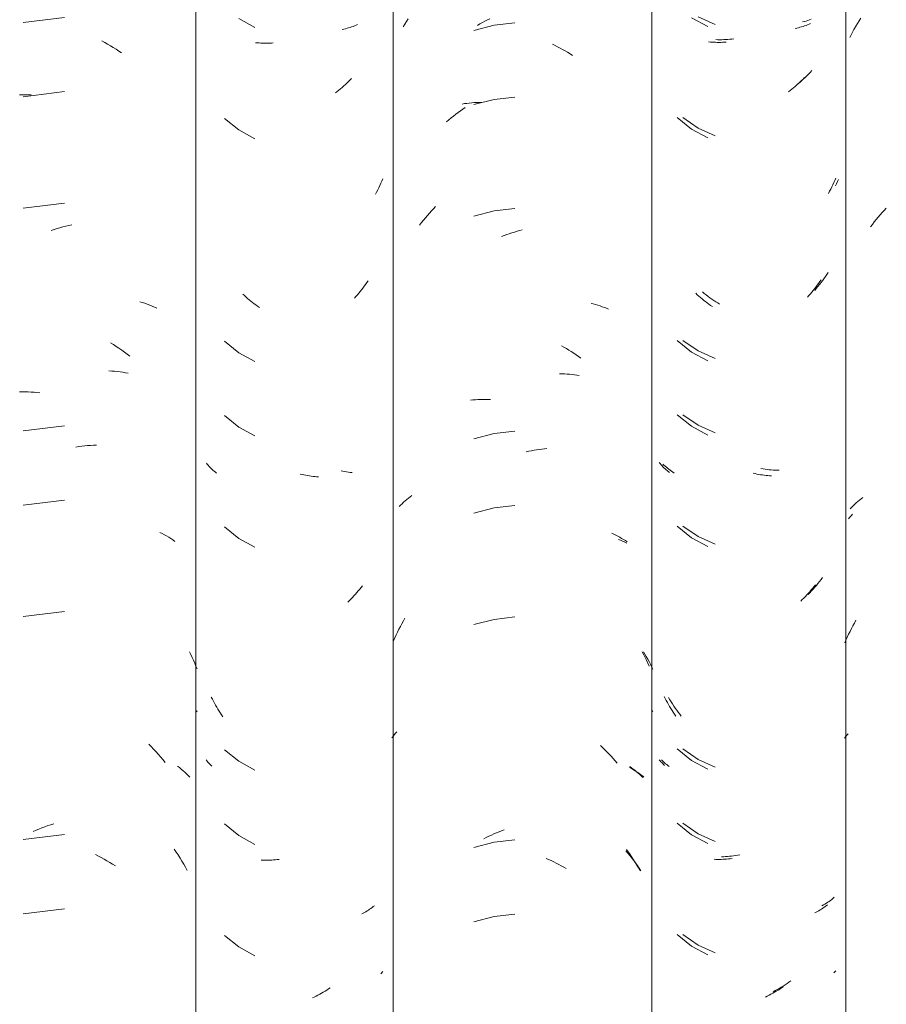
# Model space of a CAD drawing. Header units: metres. Extents: x -27.3 to 21, y -0.3 to 10.3.
# Tile 152 of 237: x 13.621 to 13.972, y 3.062 to 3.462. Entities that reach past the tile are written whole.
import ezdxf

# ---------------------------------------------------------------- set-up
doc = ezdxf.new("R2010")
doc.units = ezdxf.units.M
doc.layers.add('A-GLAZ-CWMG', color=7, linetype='Continuous', lineweight=5)

# ---------------------------------------------------------------- blocks, each defined once
blk = doc.blocks.new('FP_276-FACHADA 03')
at = {"layer": 'A-GLAZ-CWMG', "color": 9, "true_color": 0xc0c0c0}
for p, q in [((19.16595, 3.45593), (19.16652, 3.45703)), ((19.16652, 3.45703), (19.1671, 3.45813)), ((19.1671, 3.45813), (19.1677, 3.45921)), ((19.1677, 3.45921), (19.16832, 3.46029)), ((19.16539, 3.45481), (19.16595, 3.45593)), ((19.16542, 3.26011), (19.166, 3.26072)), ((19.166, 3.26072), (19.16658, 3.26132)), ((19.16487, 3.25949), (19.16542, 3.26011))]:
    blk.add_line(p, q, dxfattribs=at)
blk = doc.blocks.new('FP_277-FACHADA 03')
at = {"layer": 'A-GLAZ-CWMG', "color": 9, "true_color": 0xc0c0c0}
for p, q in [((19.10387, 3.46327), (19.11072, 3.46016)), ((19.147, 3.46132), (19.14628, 3.46113)), ((19.14771, 3.46152), (19.147, 3.46132)), ((19.14841, 3.46173), (19.14771, 3.46152)), ((19.14911, 3.46196), (19.14841, 3.46173)), ((19.14979, 3.4622), (19.14911, 3.46196)), ((19.11184, 3.45393), (19.11104, 3.45396)), ((19.11264, 3.45392), (19.11184, 3.45393)), ((19.11344, 3.45393), (19.11264, 3.45392)), ((19.11425, 3.45395), (19.11344, 3.45393)), ((19.11507, 3.45399), (19.11425, 3.45395)), ((19.11588, 3.45405), (19.11507, 3.45399)), ((19.1167, 3.45412), (19.11588, 3.45405)), ((19.11753, 3.4542), (19.1167, 3.45412)), ((19.11836, 3.45431), (19.11753, 3.4542)), ((19.14936, 3.44065), (19.14867, 3.43994)), ((19.15004, 3.44138), (19.14936, 3.44065)), ((19.14509, 3.43659), (19.14435, 3.43597)), ((19.14582, 3.43724), (19.14509, 3.43659)), ((19.14655, 3.43789), (19.14582, 3.43724)), ((19.14726, 3.43856), (19.14655, 3.43789)), ((19.14797, 3.43924), (19.14726, 3.43856)), ((19.14867, 3.43994), (19.14797, 3.43924)), ((19.14435, 3.43597), (19.1436, 3.43536)), ((19.09768, 3.42231), (19.10387, 3.41805)), ((19.10387, 3.41805), (19.11072, 3.41494)), ((19.16085, 3.3972), (19.16044, 3.39633)), ((19.16001, 3.39547), (19.15957, 3.39462)), ((19.16044, 3.39633), (19.16001, 3.39547)), ((19.15493, 3.35695), (19.15433, 3.35613)), ((19.15551, 3.35778), (19.15493, 3.35695)), ((19.15609, 3.35863), (19.15551, 3.35778)), ((19.15665, 3.35948), (19.15609, 3.35863)), ((19.15182, 3.35297), (19.15117, 3.35221)), ((19.15247, 3.35374), (19.15182, 3.35297)), ((19.1531, 3.35453), (19.15247, 3.35374)), ((19.15372, 3.35532), (19.1531, 3.35453)), ((19.15433, 3.35613), (19.15372, 3.35532)), ((19.10635, 3.35095), (19.1056, 3.35156)), ((19.10711, 3.35036), (19.10635, 3.35095)), ((19.10787, 3.34978), (19.10711, 3.35036)), ((19.10864, 3.34921), (19.10787, 3.34978)), ((19.10942, 3.34866), (19.10864, 3.34921)), ((19.1102, 3.34813), (19.10942, 3.34866)), ((19.11099, 3.34761), (19.1102, 3.34813)), ((19.11179, 3.34711), (19.11099, 3.34761)), ((19.11259, 3.34662), (19.11179, 3.34711)), ((19.09768, 3.33188), (19.10387, 3.32762)), ((19.10387, 3.32762), (19.11072, 3.32451)), ((19.09768, 3.30174), (19.10387, 3.29748)), ((19.10387, 3.29748), (19.11072, 3.29437)), ((19.08997, 3.2813), (19.0895, 3.28174)), ((19.09045, 3.28086), (19.08997, 3.2813)), ((19.09094, 3.28043), (19.09045, 3.28086)), ((19.09145, 3.28001), (19.09094, 3.28043)), ((19.09197, 3.2796), (19.09145, 3.28001)), ((19.09251, 3.2792), (19.09197, 3.2796)), ((19.09305, 3.27881), (19.09251, 3.2792)), ((19.09361, 3.27843), (19.09305, 3.27881)), ((19.09418, 3.27806), (19.09361, 3.27843)), ((19.13019, 3.27977), (19.12936, 3.27991)), ((19.13102, 3.27964), (19.13019, 3.27977)), ((19.13185, 3.27953), (19.13102, 3.27964)), ((19.13268, 3.27943), (19.13185, 3.27953)), ((19.1335, 3.27935), (19.13268, 3.27943)), ((19.13432, 3.27929), (19.1335, 3.27935)), ((19.13514, 3.27924), (19.13432, 3.27929)), ((19.13595, 3.27921), (19.13514, 3.27924)), ((19.13675, 3.2792), (19.13595, 3.27921)), ((19.09768, 3.25653), (19.10387, 3.25227)), ((19.10387, 3.25227), (19.11072, 3.24916)), ((19.15252, 3.23323), (19.15188, 3.23246)), ((19.15315, 3.23402), (19.15252, 3.23323)), ((19.15377, 3.23482), (19.15315, 3.23402)), ((19.15438, 3.23563), (19.15377, 3.23482)), ((19.14921, 3.2295), (19.14852, 3.22879)), ((19.14989, 3.23022), (19.14921, 3.2295)), ((19.15056, 3.23095), (19.14989, 3.23022)), ((19.15123, 3.2317), (19.15056, 3.23095)), ((19.15188, 3.23246), (19.15123, 3.2317)), ((19.09234, 3.18608), (19.09181, 3.18697)), ((19.09288, 3.18521), (19.09234, 3.18608)), ((19.09343, 3.18435), (19.09288, 3.18521)), ((19.094, 3.1835), (19.09343, 3.18435)), ((19.09458, 3.18266), (19.094, 3.1835)), ((19.09517, 3.18184), (19.09458, 3.18266)), ((19.09578, 3.18102), (19.09517, 3.18184)), ((19.09639, 3.18022), (19.09578, 3.18102)), ((19.09702, 3.17943), (19.09639, 3.18022)), ((19.09768, 3.1661), (19.10387, 3.16184)), ((19.08937, 3.1613), (19.08897, 3.16171)), ((19.08978, 3.1609), (19.08937, 3.1613)), ((19.09021, 3.1605), (19.08978, 3.1609)), ((19.10387, 3.16184), (19.11072, 3.15873)), ((19.09065, 3.16011), (19.09021, 3.1605)), ((19.09109, 3.15973), (19.09065, 3.16011)), ((19.09155, 3.15936), (19.09109, 3.15973)), ((19.09202, 3.15899), (19.09155, 3.15936)), ((19.09768, 3.13596), (19.10387, 3.1317)), ((19.10387, 3.1317), (19.11072, 3.12859)), ((19.11414, 3.12238), (19.11334, 3.12236)), ((19.11496, 3.12242), (19.11414, 3.12238)), ((19.11577, 3.12247), (19.11496, 3.12242)), ((19.11659, 3.12254), (19.11577, 3.12247)), ((19.11742, 3.12262), (19.11659, 3.12254)), ((19.11824, 3.12272), (19.11742, 3.12262)), ((19.11907, 3.12284), (19.11824, 3.12272)), ((19.11991, 3.12297), (19.11907, 3.12284)), ((19.12074, 3.12312), (19.11991, 3.12297)), ((19.15809, 3.10506), (19.15757, 3.10465)), ((19.15861, 3.10547), (19.15809, 3.10506)), ((19.15911, 3.1059), (19.15861, 3.10547)), ((19.15474, 3.10279), (19.15414, 3.10245)), ((19.15533, 3.10314), (19.15474, 3.10279)), ((19.15591, 3.1035), (19.15533, 3.10314)), ((19.15647, 3.10387), (19.15591, 3.1035)), ((19.15703, 3.10426), (19.15647, 3.10387)), ((19.15757, 3.10465), (19.15703, 3.10426)), ((19.09768, 3.09074), (19.10387, 3.08648)), ((19.10387, 3.08648), (19.11072, 3.08337)), ((19.13677, 3.06893), (19.13596, 3.06846)), ((19.13757, 3.06941), (19.13677, 3.06893)), ((19.13837, 3.0699), (19.13757, 3.06941)), ((19.13916, 3.07041), (19.13837, 3.0699)), ((19.13995, 3.07094), (19.13916, 3.07041)), ((19.14073, 3.07148), (19.13995, 3.07094)), ((19.1415, 3.07204), (19.14073, 3.07148)), ((19.13515, 3.06802), (19.13433, 3.06759)), ((19.13596, 3.06846), (19.13515, 3.06802))]:
    blk.add_line(p, q, dxfattribs=at)
blk = doc.blocks.new('FP_278-FACHADA 03')
at = {"layer": 'A-GLAZ-CWMG', "color": 9, "true_color": 0xc0c0c0}
for p, q in [((19.0715, 3.25113), (19.07236, 3.25078)), ((19.07236, 3.25078), (19.0732, 3.25041)), ((19.0732, 3.25041), (19.07402, 3.25002)), ((19.07402, 3.25002), (19.07484, 3.24962)), ((19.08162, 3.20552), (19.08221, 3.20455)), ((19.08221, 3.20455), (19.08279, 3.20357)), ((19.08279, 3.20357), (19.08336, 3.20258)), ((19.08336, 3.20258), (19.08391, 3.20158)), ((19.08391, 3.20158), (19.08445, 3.20057)), ((19.08445, 3.20057), (19.08497, 3.19956)), ((19.08497, 3.19956), (19.08548, 3.19853)), ((19.08497, 3.18189), (19.08548, 3.18134)), ((19.07604, 3.15856), (19.07682, 3.15812)), ((19.07682, 3.15812), (19.07759, 3.15766)), ((19.07759, 3.15766), (19.07834, 3.15719)), ((19.07834, 3.15719), (19.07907, 3.15671)), ((19.07907, 3.15671), (19.07979, 3.15621)), ((19.07979, 3.15621), (19.0805, 3.1557)), ((19.0805, 3.1557), (19.08119, 3.15517)), ((19.08119, 3.15517), (19.08186, 3.15463)), ((19.07455, 3.12472), (19.07536, 3.12377)), ((19.07536, 3.12377), (19.07615, 3.12281)), ((19.07615, 3.12281), (19.07693, 3.12183)), ((19.07693, 3.12183), (19.07769, 3.12083)), ((19.07769, 3.12083), (19.07844, 3.11982)), ((19.07844, 3.11982), (19.07917, 3.1188)), ((19.07917, 3.1188), (19.07989, 3.11776)), ((19.07989, 3.11776), (19.08059, 3.1167))]:
    blk.add_line(p, q, dxfattribs=at)
blk = doc.blocks.new('FP_279-FACHADA 03')
at = {"layer": 'A-GLAZ-CWMG', "color": 9, "true_color": 0xc0c0c0}
for p, q in [((18.9596, 3.27878), (18.95885, 3.27893)), ((18.96035, 3.27865), (18.9596, 3.27878)), ((18.96109, 3.27853), (18.96035, 3.27865)), ((18.96184, 3.27842), (18.96109, 3.27853)), ((18.96258, 3.27832), (18.96184, 3.27842)), ((18.96332, 3.27824), (18.96258, 3.27832))]:
    blk.add_line(p, q, dxfattribs=at)
blk = doc.blocks.new('Rectangular Mullion - Telha Fibrocimento - Ondulada-V266-FACHADA 03')
at = {"layer": 'A-GLAZ-CWMG'}
blk.add_line((19.08499, 4.13466), (19.08499, 2.77941), dxfattribs=at)
for name in ['FP_277-FACHADA 03', 'FP_276-FACHADA 03', 'FP_278-FACHADA 03', 'FP_279-FACHADA 03']:
    blk.add_blockref(name, (0, 0), dxfattribs=at)
blk = doc.blocks.new('FP_284-FACHADA 03')
at = {"layer": 'A-GLAZ-CWMG', "color": 9, "true_color": 0xc0c0c0}
for p, q in [((19.16792, 3.45943), (19.16856, 3.46053)), ((19.16856, 3.46053), (19.16922, 3.46162)), ((19.16922, 3.46162), (19.16989, 3.4627)), ((19.16729, 3.45831), (19.16792, 3.45943)), ((19.17859, 3.38377), (19.17942, 3.38468)), ((19.17942, 3.38468), (19.18027, 3.38558)), ((19.17537, 3.37997), (19.17615, 3.38094)), ((19.17615, 3.38094), (19.17695, 3.3819)), ((19.17695, 3.3819), (19.17776, 3.38284)), ((19.17776, 3.38284), (19.17859, 3.38377)), ((19.17383, 3.37799), (19.17459, 3.37899)), ((19.17459, 3.37899), (19.17537, 3.37997)), ((19.16621, 3.26421), (19.16681, 3.26481)), ((19.16681, 3.26481), (19.16742, 3.26539)), ((19.16742, 3.26539), (19.16805, 3.26596)), ((19.16805, 3.26596), (19.16869, 3.26652)), ((19.16869, 3.26652), (19.16935, 3.26707)), ((19.16935, 3.26707), (19.17002, 3.26761)), ((19.17002, 3.26761), (19.17071, 3.26814)), ((19.16563, 3.26361), (19.16621, 3.26421)), ((19.16671, 3.21609), (19.16732, 3.21721)), ((19.16732, 3.21721), (19.16794, 3.21833)), ((19.16442, 3.21149), (19.16497, 3.21265)), ((19.16497, 3.21265), (19.16553, 3.21381)), ((19.16553, 3.21381), (19.16611, 3.21495)), ((19.16611, 3.21495), (19.16671, 3.21609)), ((19.16338, 3.20913), (19.16389, 3.21031)), ((19.16389, 3.21031), (19.16442, 3.21149)), ((19.16334, 3.17051), (19.16381, 3.17109)), ((19.16381, 3.17109), (19.16429, 3.17167)), ((19.16429, 3.17167), (19.16478, 3.17225))]:
    blk.add_line(p, q, dxfattribs=at)
blk = doc.blocks.new('FP_285-FACHADA 03')
at = {"layer": 'A-GLAZ-CWMG', "color": 9, "true_color": 0xc0c0c0}
for p, q in [((19.10121, 3.46283), (19.1078, 3.45928)), ((19.14951, 3.46045), (19.14892, 3.4602)), ((19.14392, 3.45864), (19.14326, 3.45849)), ((19.14457, 3.45879), (19.14392, 3.45864)), ((19.14521, 3.45896), (19.14457, 3.45879)), ((19.14585, 3.45914), (19.14521, 3.45896)), ((19.14648, 3.45933), (19.14585, 3.45914)), ((19.1471, 3.45953), (19.14648, 3.45933)), ((19.14771, 3.45974), (19.1471, 3.45953)), ((19.14832, 3.45997), (19.14771, 3.45974)), ((19.14892, 3.4602), (19.14832, 3.45997)), ((19.10881, 3.45299), (19.10812, 3.45306)), ((19.10951, 3.45294), (19.10881, 3.45299)), ((19.11022, 3.4529), (19.10951, 3.45294)), ((19.11093, 3.45287), (19.11022, 3.4529)), ((19.11164, 3.45285), (19.11093, 3.45287)), ((19.11236, 3.45285), (19.11164, 3.45285)), ((19.11308, 3.45286), (19.11236, 3.45285)), ((19.11381, 3.45289), (19.11308, 3.45286)), ((19.11454, 3.45292), (19.11381, 3.45289)), ((19.11527, 3.45297), (19.11454, 3.45292)), ((19.14519, 3.43674), (19.14454, 3.43615)), ((19.14582, 3.43735), (19.14519, 3.43674)), ((19.14645, 3.43797), (19.14582, 3.43735)), ((19.14708, 3.43861), (19.14645, 3.43797)), ((19.14122, 3.43334), (19.14054, 3.43281)), ((19.1419, 3.43388), (19.14122, 3.43334)), ((19.14257, 3.43443), (19.1419, 3.43388)), ((19.14323, 3.43499), (19.14257, 3.43443)), ((19.14389, 3.43556), (19.14323, 3.43499)), ((19.14454, 3.43615), (19.14389, 3.43556)), ((19.0954, 3.42231), (19.10121, 3.41762)), ((19.10121, 3.41762), (19.1078, 3.41406)), ((19.15934, 3.39683), (19.15895, 3.39593)), ((19.15972, 3.39773), (19.15934, 3.39683)), ((19.15769, 3.3933), (19.15725, 3.39243)), ((19.15812, 3.39417), (19.15769, 3.3933)), ((19.15854, 3.39505), (19.15812, 3.39417)), ((19.15895, 3.39593), (19.15854, 3.39505)), ((19.15725, 3.39243), (19.15679, 3.39158)), ((19.15381, 3.35652), (19.1533, 3.35576)), ((19.15114, 3.35283), (19.15057, 3.35212)), ((19.15169, 3.35355), (19.15114, 3.35283)), ((19.15224, 3.35428), (19.15169, 3.35355)), ((19.15277, 3.35501), (19.15224, 3.35428)), ((19.1533, 3.35576), (19.15277, 3.35501)), ((19.10351, 3.35042), (19.10287, 3.35101)), ((19.10417, 3.34984), (19.10351, 3.35042)), ((19.10483, 3.34927), (19.10417, 3.34984)), ((19.10549, 3.34871), (19.10483, 3.34927)), ((19.10617, 3.34816), (19.10549, 3.34871)), ((19.14883, 3.35007), (19.14823, 3.3494)), ((19.14942, 3.35074), (19.14883, 3.35007)), ((19.15, 3.35143), (19.14942, 3.35074)), ((19.15057, 3.35212), (19.15, 3.35143)), ((19.10685, 3.34763), (19.10617, 3.34816)), ((19.10753, 3.34711), (19.10685, 3.34763)), ((19.10822, 3.3466), (19.10753, 3.34711)), ((19.10892, 3.34611), (19.10822, 3.3466)), ((19.10962, 3.34562), (19.10892, 3.34611)), ((19.0954, 3.33188), (19.10121, 3.32719)), ((19.10121, 3.32719), (19.1078, 3.32364)), ((19.0954, 3.30174), (19.10121, 3.29705)), ((19.10121, 3.29705), (19.1078, 3.29349)), ((19.08843, 3.28188), (19.08807, 3.28232)), ((19.0888, 3.28146), (19.08843, 3.28188)), ((19.08918, 3.28104), (19.0888, 3.28146)), ((19.08958, 3.28063), (19.08918, 3.28104)), ((19.08998, 3.28022), (19.08958, 3.28063)), ((19.0904, 3.27982), (19.08998, 3.28022)), ((19.09083, 3.27943), (19.0904, 3.27982)), ((19.09127, 3.27905), (19.09083, 3.27943)), ((19.09172, 3.27868), (19.09127, 3.27905)), ((19.09218, 3.27831), (19.09172, 3.27868)), ((19.12695, 3.27783), (19.1262, 3.27799)), ((19.1277, 3.27767), (19.12695, 3.27783)), ((19.12845, 3.27753), (19.1277, 3.27767)), ((19.12919, 3.27741), (19.12845, 3.27753)), ((19.12994, 3.27729), (19.12919, 3.27741)), ((19.13068, 3.2772), (19.12994, 3.27729)), ((19.13142, 3.27711), (19.13068, 3.2772)), ((19.13216, 3.27704), (19.13142, 3.27711)), ((19.13289, 3.27698), (19.13216, 3.27704)), ((19.13362, 3.27693), (19.13289, 3.27698)), ((19.0954, 3.25652), (19.10121, 3.25183)), ((19.10121, 3.25183), (19.1078, 3.24828)), ((19.1515, 3.23272), (19.15094, 3.23201)), ((19.14862, 3.22926), (19.14802, 3.2286)), ((19.14921, 3.22993), (19.14862, 3.22926)), ((19.1498, 3.23061), (19.14921, 3.22993)), ((19.15037, 3.23131), (19.1498, 3.23061)), ((19.15094, 3.23201), (19.15037, 3.23131)), ((19.14616, 3.22669), (19.14553, 3.22607)), ((19.14679, 3.22731), (19.14616, 3.22669)), ((19.14741, 3.22795), (19.14679, 3.22731)), ((19.14802, 3.2286), (19.14741, 3.22795)), ((19.09048, 3.18656), (19.09005, 3.18739)), ((19.09091, 3.18574), (19.09048, 3.18656)), ((19.09136, 3.18493), (19.09091, 3.18574)), ((19.09181, 3.18412), (19.09136, 3.18493)), ((19.09228, 3.18332), (19.09181, 3.18412)), ((19.09276, 3.18253), (19.09228, 3.18332)), ((19.09325, 3.18176), (19.09276, 3.18253)), ((19.09375, 3.18098), (19.09325, 3.18176)), ((19.09426, 3.18022), (19.09375, 3.18098)), ((19.09478, 3.17947), (19.09426, 3.18022)), ((19.0954, 3.16609), (19.10121, 3.1614)), ((19.0884, 3.16134), (19.08807, 3.16175)), ((19.08875, 3.16094), (19.0884, 3.16134)), ((19.08911, 3.16055), (19.08875, 3.16094)), ((19.10121, 3.1614), (19.1078, 3.15785)), ((19.08947, 3.16016), (19.08911, 3.16055)), ((19.08985, 3.15978), (19.08947, 3.16016)), ((19.09024, 3.1594), (19.08985, 3.15978)), ((19.0954, 3.13595), (19.10121, 3.13126)), ((19.10121, 3.13126), (19.1078, 3.12771)), ((19.11106, 3.12129), (19.11035, 3.12132)), ((19.11178, 3.12128), (19.11106, 3.12129)), ((19.1125, 3.12128), (19.11178, 3.12128)), ((19.11322, 3.12129), (19.1125, 3.12128)), ((19.11395, 3.12132), (19.11322, 3.12129)), ((19.11468, 3.12136), (19.11395, 3.12132)), ((19.11541, 3.12141), (19.11468, 3.12136)), ((19.11615, 3.12148), (19.11541, 3.12141)), ((19.11688, 3.12156), (19.11615, 3.12148)), ((19.11763, 3.12165), (19.11688, 3.12156)), ((19.1534, 3.10077), (19.15288, 3.10045)), ((19.15392, 3.10109), (19.1534, 3.10077)), ((19.15442, 3.10143), (19.15392, 3.10109)), ((19.15491, 3.10178), (19.15442, 3.10143)), ((19.1554, 3.10213), (19.15491, 3.10178)), ((19.15587, 3.10249), (19.1554, 3.10213)), ((19.15633, 3.10287), (19.15587, 3.10249)), ((19.1518, 3.09984), (19.15125, 3.09955)), ((19.15235, 3.10014), (19.1518, 3.09984)), ((19.15288, 3.10045), (19.15235, 3.10014)), ((19.0954, 3.09074), (19.10121, 3.08605)), ((19.10121, 3.08605), (19.1078, 3.08249)), ((19.15934, 3.07567), (19.15895, 3.07522)), ((19.15972, 3.07612), (19.15934, 3.07567)), ((19.13771, 3.0691), (19.137, 3.06864)), ((19.13841, 3.06958), (19.13771, 3.0691)), ((19.13192, 3.06579), (19.13119, 3.06543)), ((19.13266, 3.06615), (19.13192, 3.06579)), ((19.13339, 3.06654), (19.13266, 3.06615)), ((19.13412, 3.06693), (19.13339, 3.06654)), ((19.13485, 3.06734), (19.13412, 3.06693)), ((19.13557, 3.06776), (19.13485, 3.06734)), ((19.13629, 3.06819), (19.13557, 3.06776)), ((19.137, 3.06864), (19.13629, 3.06819))]:
    blk.add_line(p, q, dxfattribs=at)
blk = doc.blocks.new('FP_286-FACHADA 03')
at = {"layer": 'A-GLAZ-CWMG', "color": 9, "true_color": 0xc0c0c0}
for p, q in [((18.98476, 3.46024), (18.98541, 3.46133)), ((18.98541, 3.46133), (18.98608, 3.46242)), ((19.01521, 3.46032), (19.01623, 3.46088)), ((19.01623, 3.46088), (19.01725, 3.46142)), ((19.01725, 3.46142), (19.01828, 3.46194)), ((19.01828, 3.46194), (19.01931, 3.46244)), ((19.02938, 3.46081), (19.02098, 3.45984)), ((18.98412, 3.45913), (18.98476, 3.46024)), ((19.02098, 3.45984), (19.0128, 3.45771)), ((19.0142, 3.45975), (19.01521, 3.46032)), ((19.04473, 3.45209), (19.04577, 3.45159)), ((19.04577, 3.45159), (19.04679, 3.45107)), ((19.04679, 3.45107), (19.04782, 3.45053)), ((19.04782, 3.45053), (19.04883, 3.44998)), ((19.04883, 3.44998), (19.04985, 3.44941)), ((19.04985, 3.44941), (19.05085, 3.44882)), ((19.05085, 3.44882), (19.05186, 3.44821)), ((19.05186, 3.44821), (19.05285, 3.44758)), ((19.02098, 3.4297), (19.0128, 3.42757)), ((19.01291, 3.42839), (19.01392, 3.42844)), ((19.01392, 3.42844), (19.01493, 3.42848)), ((19.01493, 3.42848), (19.01595, 3.42851)), ((19.02938, 3.43067), (19.02098, 3.4297)), ((19.00634, 3.42439), (19.0073, 3.42511)), ((19.0073, 3.42511), (19.00826, 3.4258)), ((19.00798, 3.42783), (19.00896, 3.42798)), ((19.00826, 3.4258), (19.00924, 3.42648)), ((19.00896, 3.42798), (19.00994, 3.42811)), ((19.00994, 3.42811), (19.01092, 3.42822)), ((19.01092, 3.42822), (19.01191, 3.42831)), ((19.01191, 3.42831), (19.01291, 3.42839)), ((19.00167, 3.42058), (19.00259, 3.42138)), ((19.00259, 3.42138), (19.00351, 3.42216)), ((19.00351, 3.42216), (19.00445, 3.42292)), ((19.00445, 3.42292), (19.00539, 3.42366)), ((19.00539, 3.42366), (19.00634, 3.42439)), ((18.99556, 3.38445), (18.9964, 3.38535)), ((18.9964, 3.38535), (18.99725, 3.38624)), ((19.02098, 3.38449), (19.0128, 3.38235)), ((19.02938, 3.38545), (19.02098, 3.38449)), ((18.99153, 3.37972), (18.99231, 3.38069)), ((18.99231, 3.38069), (18.9931, 3.38165)), ((18.9931, 3.38165), (18.99391, 3.3826)), ((18.99391, 3.3826), (18.99473, 3.38353)), ((18.99473, 3.38353), (18.99556, 3.38445)), ((18.99076, 3.37873), (18.99153, 3.37972)), ((19.03139, 3.37647), (19.03245, 3.37674)), ((19.02401, 3.37405), (19.02506, 3.37445)), ((19.02506, 3.37445), (19.02611, 3.37483)), ((19.02611, 3.37483), (19.02716, 3.3752)), ((19.02716, 3.3752), (19.02822, 3.37554)), ((19.02822, 3.37554), (19.02928, 3.37587)), ((19.02928, 3.37587), (19.03033, 3.37618)), ((19.03033, 3.37618), (19.03139, 3.37647)), ((19.06035, 3.34693), (19.06128, 3.3467)), ((19.06128, 3.3467), (19.0622, 3.34644)), ((19.0622, 3.34644), (19.0631, 3.34618)), ((19.0631, 3.34618), (19.064, 3.34589)), ((19.064, 3.34589), (19.06489, 3.34559)), ((19.06489, 3.34559), (19.06577, 3.34528)), ((19.06577, 3.34528), (19.06664, 3.34495)), ((19.06664, 3.34495), (19.06749, 3.3446)), ((19.04831, 3.3297), (19.04932, 3.32913)), ((19.04932, 3.32913), (19.05033, 3.32855)), ((19.05033, 3.32855), (19.05134, 3.32795)), ((19.05134, 3.32795), (19.05233, 3.32734)), ((19.05233, 3.32734), (19.05333, 3.3267)), ((19.05333, 3.3267), (19.05431, 3.32605)), ((19.05431, 3.32605), (19.05529, 3.32538)), ((19.05529, 3.32538), (19.05626, 3.3247)), ((19.04761, 3.31831), (19.04863, 3.3183)), ((19.04863, 3.3183), (19.04964, 3.31827)), ((19.04964, 3.31827), (19.05065, 3.31822)), ((19.05065, 3.31822), (19.05165, 3.31816)), ((19.05165, 3.31816), (19.05265, 3.31807)), ((19.05265, 3.31807), (19.05364, 3.31797)), ((19.05364, 3.31797), (19.05462, 3.31785)), ((19.05462, 3.31785), (19.0556, 3.31772)), ((19.0114, 3.30769), (19.01239, 3.30778)), ((19.01239, 3.30778), (19.0134, 3.30784)), ((19.0134, 3.30784), (19.0144, 3.30789)), ((19.0144, 3.30789), (19.01542, 3.30793)), ((19.01542, 3.30793), (19.01644, 3.30794)), ((19.01644, 3.30794), (19.01746, 3.30794)), ((19.01746, 3.30794), (19.01849, 3.30791)), ((19.01849, 3.30791), (19.01952, 3.30787)), ((19.02098, 3.29406), (19.0128, 3.29192)), ((19.02938, 3.29503), (19.02098, 3.29406)), ((19.03405, 3.28669), (19.0351, 3.28691)), ((19.0351, 3.28691), (19.03616, 3.28712)), ((19.03616, 3.28712), (19.03722, 3.2873)), ((19.03722, 3.2873), (19.03827, 3.28747)), ((19.03827, 3.28747), (19.03932, 3.28762)), ((19.03932, 3.28762), (19.04037, 3.28776)), ((19.04037, 3.28776), (19.04141, 3.28787)), ((19.04141, 3.28787), (19.04246, 3.28797)), ((18.98689, 3.2684), (18.98759, 3.26892)), ((18.98242, 3.26445), (18.98301, 3.26505)), ((18.98301, 3.26505), (18.98362, 3.26564)), ((18.98362, 3.26564), (18.98425, 3.26621)), ((18.98425, 3.26621), (18.98489, 3.26678)), ((18.98489, 3.26678), (18.98554, 3.26733)), ((18.98554, 3.26733), (18.98621, 3.26787)), ((18.98621, 3.26787), (18.98689, 3.2684)), ((19.02938, 3.26488), (19.02098, 3.26392)), ((19.02098, 3.26392), (19.0128, 3.26178)), ((19.06876, 3.25362), (19.06959, 3.25324)), ((19.06959, 3.25324), (19.07041, 3.25284)), ((19.07041, 3.25284), (19.07121, 3.25243)), ((19.07121, 3.25243), (19.072, 3.25201)), ((19.072, 3.25201), (19.07278, 3.25157)), ((19.07278, 3.25157), (19.07355, 3.25112)), ((19.07355, 3.25112), (19.0743, 3.25065)), ((19.0743, 3.25065), (19.07504, 3.25017)), ((18.98292, 3.21579), (18.98352, 3.21692)), ((18.98352, 3.21692), (18.98415, 3.21803)), ((18.98415, 3.21803), (18.98478, 3.21914)), ((19.02098, 3.2187), (19.0128, 3.21657)), ((19.02938, 3.21967), (19.02098, 3.2187)), ((18.98119, 3.21235), (18.98175, 3.21351)), ((18.98175, 3.21351), (18.98233, 3.21466)), ((18.98233, 3.21466), (18.98292, 3.21579)), ((18.98012, 3.21001), (18.98065, 3.21118)), ((18.98065, 3.21118), (18.98119, 3.21235)), ((19.08115, 3.20548), (19.08174, 3.20436)), ((19.08174, 3.20436), (19.08231, 3.20322)), ((19.08231, 3.20322), (19.08287, 3.20207)), ((19.08287, 3.20207), (19.08341, 3.20092)), ((19.08341, 3.20092), (19.08393, 3.19975)), ((18.981, 3.17249), (18.98155, 3.1731)), ((18.97945, 3.17058), (18.97995, 3.17122)), ((18.97995, 3.17122), (18.98047, 3.17186)), ((18.98047, 3.17186), (18.981, 3.17249)), ((19.06415, 3.16751), (19.06503, 3.16667)), ((19.06503, 3.16667), (19.06591, 3.16581)), ((19.06591, 3.16581), (19.06678, 3.16494)), ((19.06678, 3.16494), (19.06763, 3.16406)), ((19.06763, 3.16406), (19.06847, 3.16315)), ((19.06847, 3.16315), (19.06931, 3.16224)), ((19.06931, 3.16224), (19.07013, 3.16131)), ((19.07013, 3.16131), (19.07093, 3.16036)), ((19.07613, 3.159), (19.07684, 3.15848)), ((19.07684, 3.15848), (19.07753, 3.15796)), ((19.07753, 3.15796), (19.07821, 3.15743)), ((19.07821, 3.15743), (19.07887, 3.15688)), ((19.07887, 3.15688), (19.07951, 3.15632)), ((19.07951, 3.15632), (19.08015, 3.15575)), ((19.08015, 3.15575), (19.08076, 3.15517)), ((19.08076, 3.15517), (19.08137, 3.15458)), ((19.023, 3.1325), (19.02405, 3.13292)), ((19.02405, 3.13292), (19.0251, 3.13332)), ((19.01679, 3.1296), (19.01782, 3.13013)), ((19.01782, 3.13013), (19.01884, 3.13064)), ((19.01884, 3.13064), (19.01988, 3.13113)), ((19.01988, 3.13113), (19.02092, 3.13161)), ((19.02092, 3.13161), (19.02196, 3.13206)), ((19.02938, 3.12924), (19.02098, 3.12827)), ((19.02196, 3.13206), (19.023, 3.1325)), ((19.02098, 3.12827), (19.0128, 3.12614)), ((19.07478, 3.1253), (19.07551, 3.12427)), ((19.04209, 3.12171), (19.04313, 3.12126)), ((19.04313, 3.12126), (19.04417, 3.12079)), ((19.04417, 3.12079), (19.0452, 3.1203)), ((19.07551, 3.12427), (19.07623, 3.12323)), ((19.07623, 3.12323), (19.07693, 3.12218)), ((19.07693, 3.12218), (19.07762, 3.12112)), ((19.07762, 3.12112), (19.0783, 3.12005)), ((19.0452, 3.1203), (19.04623, 3.11979)), ((19.04623, 3.11979), (19.04726, 3.11926)), ((19.04726, 3.11926), (19.04828, 3.11872)), ((19.04828, 3.11872), (19.04929, 3.11815)), ((19.04929, 3.11815), (19.0503, 3.11757)), ((19.0783, 3.12005), (19.07896, 3.11896)), ((19.07896, 3.11896), (19.0796, 3.11786)), ((19.0796, 3.11786), (19.08023, 3.11675)), ((19.02098, 3.09813), (19.0128, 3.096)), ((19.02938, 3.0991), (19.02098, 3.09813))]:
    blk.add_line(p, q, dxfattribs=at)
blk = doc.blocks.new('FP_287-FACHADA 03')
at = {"layer": 'A-GLAZ-CWMG', "color": 9, "true_color": 0xc0c0c0}
for p, q in [((18.91728, 3.46252), (18.92386, 3.45895)), ((18.95996, 3.45825), (18.9593, 3.4581)), ((18.96061, 3.4584), (18.95996, 3.45825)), ((18.96126, 3.45857), (18.96061, 3.4584)), ((18.96189, 3.45875), (18.96126, 3.45857)), ((18.96252, 3.45894), (18.96189, 3.45875)), ((18.96315, 3.45914), (18.96252, 3.45894)), ((18.96376, 3.45935), (18.96315, 3.45914)), ((18.96437, 3.45958), (18.96376, 3.45935)), ((18.96496, 3.45981), (18.96437, 3.45958)), ((18.96555, 3.46006), (18.96496, 3.45981)), ((18.92487, 3.45266), (18.92417, 3.45273)), ((18.92557, 3.4526), (18.92487, 3.45266)), ((18.92627, 3.45256), (18.92557, 3.4526)), ((18.92698, 3.45253), (18.92627, 3.45256)), ((18.92769, 3.45251), (18.92698, 3.45253)), ((18.92841, 3.45251), (18.92769, 3.45251)), ((18.92913, 3.45252), (18.92841, 3.45251)), ((18.92986, 3.45254), (18.92913, 3.45252)), ((18.93059, 3.45258), (18.92986, 3.45254)), ((18.93132, 3.45262), (18.93059, 3.45258)), ((18.96187, 3.43696), (18.96123, 3.43635)), ((18.9625, 3.43758), (18.96187, 3.43696)), ((18.96312, 3.43821), (18.9625, 3.43758)), ((18.95726, 3.43295), (18.95658, 3.43243)), ((18.95794, 3.43349), (18.95726, 3.43295)), ((18.95861, 3.43404), (18.95794, 3.43349)), ((18.95928, 3.4346), (18.95861, 3.43404)), ((18.95994, 3.43517), (18.95928, 3.4346)), ((18.96059, 3.43576), (18.95994, 3.43517)), ((18.96123, 3.43635), (18.96059, 3.43576)), ((18.91148, 3.42201), (18.91728, 3.41731)), ((18.91728, 3.41731), (18.92386, 3.41373)), ((18.97544, 3.39657), (18.97504, 3.39565)), ((18.97583, 3.3975), (18.97544, 3.39657)), ((18.97376, 3.39295), (18.9733, 3.39206)), ((18.9742, 3.39384), (18.97376, 3.39295)), ((18.97463, 3.39474), (18.9742, 3.39384)), ((18.97504, 3.39565), (18.97463, 3.39474)), ((18.9733, 3.39206), (18.97284, 3.39118)), ((18.96774, 3.35315), (18.96718, 3.35244)), ((18.96828, 3.35388), (18.96774, 3.35315)), ((18.96882, 3.35462), (18.96828, 3.35388)), ((18.96934, 3.35536), (18.96882, 3.35462)), ((18.96986, 3.35612), (18.96934, 3.35536)), ((18.91958, 3.3501), (18.91893, 3.3507)), ((18.92023, 3.34952), (18.91958, 3.3501)), ((18.92089, 3.34894), (18.92023, 3.34952)), ((18.92155, 3.34839), (18.92089, 3.34894)), ((18.96487, 3.34967), (18.96427, 3.34901)), ((18.96546, 3.35035), (18.96487, 3.34967)), ((18.96605, 3.35103), (18.96546, 3.35035)), ((18.96662, 3.35173), (18.96605, 3.35103)), ((18.96718, 3.35244), (18.96662, 3.35173)), ((18.92223, 3.34784), (18.92155, 3.34839)), ((18.9229, 3.3473), (18.92223, 3.34784)), ((18.92359, 3.34678), (18.9229, 3.3473)), ((18.92428, 3.34627), (18.92359, 3.34678)), ((18.92497, 3.34577), (18.92428, 3.34627)), ((18.92567, 3.34529), (18.92497, 3.34577)), ((18.91148, 3.33158), (18.91728, 3.32688)), ((18.91728, 3.32688), (18.92386, 3.3233)), ((18.91148, 3.30144), (18.91728, 3.29673)), ((18.91728, 3.29673), (18.92386, 3.29316)), ((18.90453, 3.28164), (18.90417, 3.28207)), ((18.9049, 3.28121), (18.90453, 3.28164)), ((18.90528, 3.28078), (18.9049, 3.28121)), ((18.90567, 3.28037), (18.90528, 3.28078)), ((18.90608, 3.27996), (18.90567, 3.28037)), ((18.9065, 3.27955), (18.90608, 3.27996)), ((18.90693, 3.27916), (18.9065, 3.27955)), ((18.90737, 3.27877), (18.90693, 3.27916)), ((18.90782, 3.27839), (18.90737, 3.27877)), ((18.90828, 3.27802), (18.90782, 3.27839)), ((18.94299, 3.27746), (18.94224, 3.27762)), ((18.94374, 3.2773), (18.94299, 3.27746)), ((18.94449, 3.27716), (18.94374, 3.2773)), ((18.94524, 3.27703), (18.94449, 3.27716)), ((18.94598, 3.27692), (18.94524, 3.27703)), ((18.94672, 3.27682), (18.94598, 3.27692)), ((18.94746, 3.27673), (18.94672, 3.27682)), ((18.9482, 3.27666), (18.94746, 3.27673)), ((18.94893, 3.2766), (18.9482, 3.27666)), ((18.94967, 3.27655), (18.94893, 3.2766)), ((18.91148, 3.25623), (18.91728, 3.25152)), ((18.91728, 3.25152), (18.92386, 3.24795)), ((18.96466, 3.22887), (18.96406, 3.22821)), ((18.96526, 3.22954), (18.96466, 3.22887)), ((18.96584, 3.23022), (18.96526, 3.22954)), ((18.96642, 3.23091), (18.96584, 3.23022)), ((18.96698, 3.23162), (18.96642, 3.23091)), ((18.96754, 3.23233), (18.96698, 3.23162)), ((18.96221, 3.22629), (18.96157, 3.22568)), ((18.96283, 3.22692), (18.96221, 3.22629)), ((18.96345, 3.22756), (18.96283, 3.22692)), ((18.96406, 3.22821), (18.96345, 3.22756)), ((18.90659, 3.18628), (18.90616, 3.18711)), ((18.90702, 3.18546), (18.90659, 3.18628)), ((18.90746, 3.18464), (18.90702, 3.18546)), ((18.90791, 3.18384), (18.90746, 3.18464)), ((18.90838, 3.18304), (18.90791, 3.18384)), ((18.90886, 3.18225), (18.90838, 3.18304)), ((18.90934, 3.18147), (18.90886, 3.18225)), ((18.90984, 3.18069), (18.90934, 3.18147)), ((18.91035, 3.17993), (18.90984, 3.18069)), ((18.91086, 3.17918), (18.91035, 3.17993)), ((18.91148, 3.1658), (18.91728, 3.16109)), ((18.90442, 3.16119), (18.90407, 3.16163)), ((18.90478, 3.16077), (18.90442, 3.16119)), ((18.90516, 3.16034), (18.90478, 3.16077)), ((18.91728, 3.16109), (18.92386, 3.15752)), ((18.90554, 3.15993), (18.90516, 3.16034)), ((18.90594, 3.15952), (18.90554, 3.15993)), ((18.90635, 3.15912), (18.90594, 3.15952)), ((18.91148, 3.13566), (18.91728, 3.13095)), ((18.91728, 3.13095), (18.92386, 3.12738)), ((18.92711, 3.12095), (18.9264, 3.12098)), ((18.92783, 3.12094), (18.92711, 3.12095)), ((18.92855, 3.12094), (18.92783, 3.12094)), ((18.92927, 3.12095), (18.92855, 3.12094)), ((18.92999, 3.12098), (18.92927, 3.12095)), ((18.93072, 3.12101), (18.92999, 3.12098)), ((18.93146, 3.12106), (18.93072, 3.12101)), ((18.93219, 3.12113), (18.93146, 3.12106)), ((18.93293, 3.12121), (18.93219, 3.12113)), ((18.93367, 3.1213), (18.93293, 3.12121)), ((18.97046, 3.10104), (18.96996, 3.1007)), ((18.97096, 3.10138), (18.97046, 3.10104)), ((18.97144, 3.10174), (18.97096, 3.10138)), ((18.97191, 3.1021), (18.97144, 3.10174)), ((18.97237, 3.10247), (18.97191, 3.1021)), ((18.96785, 3.09945), (18.9673, 3.09916)), ((18.96839, 3.09975), (18.96785, 3.09945)), ((18.96892, 3.10005), (18.96839, 3.09975)), ((18.96945, 3.10037), (18.96892, 3.10005)), ((18.96996, 3.1007), (18.96945, 3.10037)), ((18.91148, 3.09044), (18.91728, 3.08573)), ((18.91728, 3.08573), (18.92386, 3.08216)), ((18.97527, 3.07515), (18.97499, 3.07483)), ((18.97556, 3.07548), (18.97527, 3.07515)), ((18.97583, 3.07581), (18.97556, 3.07548)), ((18.95446, 3.06919), (18.95375, 3.06872)), ((18.94797, 3.06541), (18.94723, 3.06506)), ((18.9487, 3.06578), (18.94797, 3.06541)), ((18.94943, 3.06616), (18.9487, 3.06578)), ((18.95016, 3.06655), (18.94943, 3.06616)), ((18.95089, 3.06696), (18.95016, 3.06655)), ((18.95161, 3.06738), (18.95089, 3.06696)), ((18.95233, 3.06781), (18.95161, 3.06738)), ((18.95304, 3.06826), (18.95233, 3.06781)), ((18.95375, 3.06872), (18.95304, 3.06826))]:
    blk.add_line(p, q, dxfattribs=at)
blk = doc.blocks.new('FP_288-FACHADA 03')
at = {"layer": 'A-GLAZ-CWMG', "color": 9, "true_color": 0xc0c0c0}
for p, q in [((18.84648, 3.46299), (18.82973, 3.46095)), ((18.86174, 3.45345), (18.8629, 3.45282)), ((18.8629, 3.45282), (18.86406, 3.45216)), ((18.86406, 3.45216), (18.86521, 3.45149)), ((18.86521, 3.45149), (18.86635, 3.45079)), ((18.86635, 3.45079), (18.86749, 3.45007)), ((18.86749, 3.45007), (18.86861, 3.44932)), ((18.86861, 3.44932), (18.86973, 3.44856)), ((18.84648, 3.43285), (18.82973, 3.43081)), ((18.82825, 3.4316), (18.82941, 3.43162)), ((18.82941, 3.43162), (18.83058, 3.43161)), ((18.83058, 3.43161), (18.83176, 3.43158)), ((18.83176, 3.43158), (18.83294, 3.43153)), ((18.84648, 3.38764), (18.82973, 3.38559)), ((18.84109, 3.37655), (18.8423, 3.37694)), ((18.8423, 3.37694), (18.8435, 3.3773)), ((18.8435, 3.3773), (18.84471, 3.37763)), ((18.84471, 3.37763), (18.84592, 3.37795)), ((18.84592, 3.37795), (18.84713, 3.37824)), ((18.84713, 3.37824), (18.84834, 3.3785)), ((18.84834, 3.3785), (18.84955, 3.37874)), ((18.87708, 3.3476), (18.87811, 3.34729)), ((18.87811, 3.34729), (18.87913, 3.34695)), ((18.87913, 3.34695), (18.88014, 3.3466)), ((18.88014, 3.3466), (18.88114, 3.34623)), ((18.88114, 3.34623), (18.88212, 3.34584)), ((18.88212, 3.34584), (18.88308, 3.34543)), ((18.88308, 3.34543), (18.88404, 3.34501)), ((18.86526, 3.33088), (18.8664, 3.33018)), ((18.8664, 3.33018), (18.86754, 3.32946)), ((18.86754, 3.32946), (18.86866, 3.32872)), ((18.86866, 3.32872), (18.86978, 3.32795)), ((18.86978, 3.32795), (18.87089, 3.32717)), ((18.87089, 3.32717), (18.87199, 3.32636)), ((18.87199, 3.32636), (18.87307, 3.32553)), ((18.86457, 3.31953), (18.86572, 3.31946)), ((18.86572, 3.31946), (18.86686, 3.31937)), ((18.86686, 3.31937), (18.86799, 3.31925)), ((18.86799, 3.31925), (18.86911, 3.31912)), ((18.86911, 3.31912), (18.87023, 3.31896)), ((18.87023, 3.31896), (18.87133, 3.31878)), ((18.87133, 3.31878), (18.87242, 3.31858)), ((18.8283, 3.31103), (18.82947, 3.31105)), ((18.82947, 3.31105), (18.83064, 3.31104)), ((18.83064, 3.31104), (18.83181, 3.31101)), ((18.83181, 3.31101), (18.83299, 3.31096)), ((18.83299, 3.31096), (18.83418, 3.31088)), ((18.83418, 3.31088), (18.83537, 3.31078)), ((18.83537, 3.31078), (18.83656, 3.31066)), ((18.84648, 3.29721), (18.82973, 3.29517)), ((18.85114, 3.2886), (18.85234, 3.28879)), ((18.85234, 3.28879), (18.85354, 3.28896)), ((18.85354, 3.28896), (18.85474, 3.2891)), ((18.85474, 3.2891), (18.85593, 3.28922)), ((18.85593, 3.28922), (18.85712, 3.28931)), ((18.85712, 3.28931), (18.85831, 3.28939)), ((18.85831, 3.28939), (18.85949, 3.28944)), ((18.84648, 3.26707), (18.82973, 3.26502)), ((18.88528, 3.25399), (18.88619, 3.25352)), ((18.88619, 3.25352), (18.8871, 3.25303)), ((18.8871, 3.25303), (18.88798, 3.25253)), ((18.88798, 3.25253), (18.88886, 3.252)), ((18.88886, 3.252), (18.88971, 3.25147)), ((18.88971, 3.25147), (18.89055, 3.25091)), ((18.89055, 3.25091), (18.89137, 3.25034)), ((18.84648, 3.22185), (18.82973, 3.21981)), ((18.89728, 3.2055), (18.89784, 3.20437)), ((18.89784, 3.20437), (18.89839, 3.20323)), ((18.89839, 3.20323), (18.89892, 3.20208)), ((18.89892, 3.20208), (18.89944, 3.20092)), ((18.89944, 3.20092), (18.89994, 3.19976)), ((18.89994, 3.19976), (18.90043, 3.19858)), ((18.90015, 3.18157), (18.90043, 3.18121)), ((18.88078, 3.16803), (18.88177, 3.16703)), ((18.88177, 3.16703), (18.88274, 3.16602)), ((18.88274, 3.16602), (18.8837, 3.16498)), ((18.8837, 3.16498), (18.88464, 3.16393)), ((18.88464, 3.16393), (18.88557, 3.16285)), ((18.88557, 3.16285), (18.88649, 3.16176)), ((18.88649, 3.16176), (18.88738, 3.16065)), ((18.89242, 3.15913), (18.8932, 3.15853)), ((18.8932, 3.15853), (18.89396, 3.15791)), ((18.89396, 3.15791), (18.89471, 3.15727)), ((18.89471, 3.15727), (18.89543, 3.15662)), ((18.89543, 3.15662), (18.89613, 3.15596)), ((18.89613, 3.15596), (18.89682, 3.15528)), ((18.89682, 3.15528), (18.89748, 3.15459)), ((18.8338, 3.13257), (18.83498, 3.1331)), ((18.83498, 3.1331), (18.83618, 3.1336)), ((18.83618, 3.1336), (18.83737, 3.13408)), ((18.83737, 3.13408), (18.83857, 3.13453)), ((18.83857, 3.13453), (18.83978, 3.13497)), ((18.83978, 3.13497), (18.84098, 3.13537)), ((18.84098, 3.13537), (18.84219, 3.13576)), ((18.84648, 3.13142), (18.82973, 3.12938)), ((18.89111, 3.12548), (18.89192, 3.12428)), ((18.85912, 3.1232), (18.8603, 3.12262)), ((18.8603, 3.12262), (18.86147, 3.12202)), ((18.86147, 3.12202), (18.86263, 3.12139)), ((18.86263, 3.12139), (18.86379, 3.12074)), ((18.86379, 3.12074), (18.86494, 3.12007)), ((18.89192, 3.12428), (18.89271, 3.12307)), ((18.89271, 3.12307), (18.89349, 3.12184)), ((18.89349, 3.12184), (18.89424, 3.1206)), ((18.86494, 3.12007), (18.86609, 3.11938)), ((18.86609, 3.11938), (18.86723, 3.11866)), ((18.89424, 3.1206), (18.89497, 3.11934)), ((18.89497, 3.11934), (18.89569, 3.11807)), ((18.89569, 3.11807), (18.89639, 3.11679)), ((18.84648, 3.10128), (18.82973, 3.09924))]:
    blk.add_line(p, q, dxfattribs=at)
blk = doc.blocks.new('Rectangular Mullion - Telha Fibrocimento - Ondulada-V280-FACHADA 03')
at = {"layer": 'A-GLAZ-CWMG'}
for p, q in [((18.89991, 4.13466), (18.89991, 2.77941)), ((18.97997, 4.13427), (18.97997, 2.77902)), ((19.16385, 4.13453), (19.16385, 2.77928))]:
    blk.add_line(p, q, dxfattribs=at)
for name in ['FP_286-FACHADA 03', 'FP_284-FACHADA 03', 'FP_288-FACHADA 03', 'FP_287-FACHADA 03', 'FP_285-FACHADA 03']:
    blk.add_blockref(name, (0, 0), dxfattribs=at)

msp = doc.modelspace()

# ---------------------------------------------------------------- block references
at = {"layer": 'A-GLAZ-CWMG'}
for name in ['Rectangular Mullion - Telha Fibrocimento - Ondulada-V280-FACHADA 03', 'Rectangular Mullion - Telha Fibrocimento - Ondulada-V266-FACHADA 03']:
    msp.add_blockref(name, (-5.20782, 0), dxfattribs=at)

doc.saveas('drawing.dxf')
